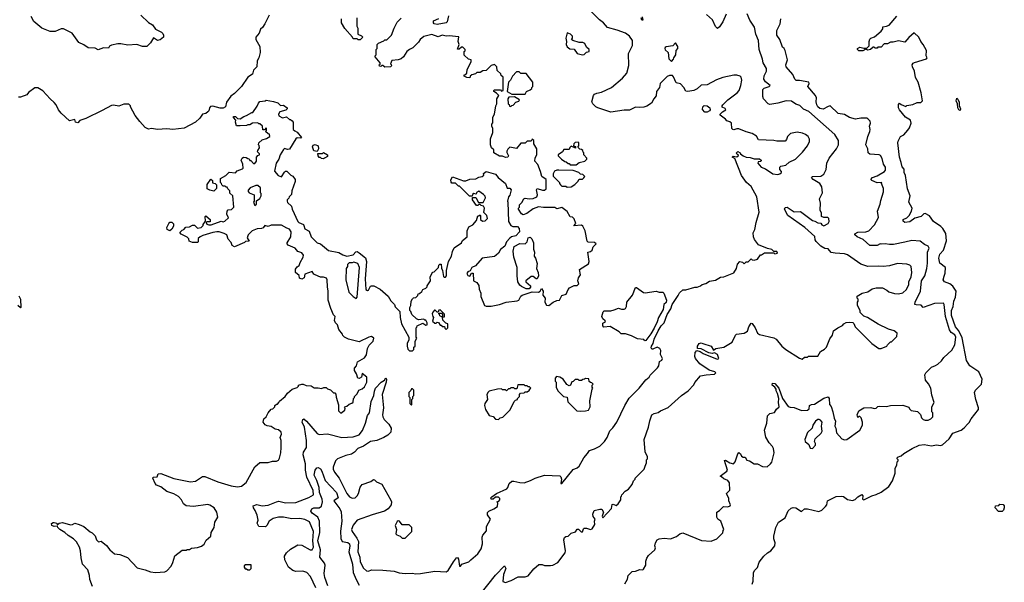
# Model space of a CAD drawing. Extents: x 2239805 to 2396427, y 665731 to 772158.
# Tile 38 of 256: x 2304088 to 2313708, y 679209 to 684707. Entities that reach past the tile are written whole.
import ezdxf

# ---------------------------------------------------------------- set-up
doc = ezdxf.new("R2010")
doc.units = 0

msp = doc.modelspace()

# ---------------------------------------------------------------- linework, layer by layer
at = {"layer": '0CON05XD'}
for points in [[(2305271.7, 684751.7), (2305345, 684678.8), (2305385, 684656.7), (2305414.4, 684614.4), (2305473.8, 684585), (2305485, 684572), (2305493.1, 684555), (2305492.5, 684537.5), (2305460.5, 684509.5), (2305435, 684503.3), (2305395, 684530), (2305365, 684480), (2305330, 684445), (2305286.4, 684446.4), (2305233, 684463), (2305145, 684457.5), (2305075, 684472.5), (2305045, 684472.5), (2304983, 684457), (2304965, 684447.5), (2304955, 684430), (2304907, 684433), (2304855, 684412.5), (2304825, 684430), (2304755, 684432.5), (2304715, 684460), (2304665, 684482.5), (2304600, 684575), (2304515, 684617.5), (2304493, 684617), (2304435, 684590), (2304385, 684590), (2304303, 684623), (2304225, 684690), (2304199.3, 684739.3)], [(2306980, 679155), (2306930, 679265), (2306893.3, 679305), (2306855, 679318), (2306783.9, 679313.9), (2306755, 679323.3), (2306712.5, 679355), (2306678.3, 679428.3), (2306675.8, 679464.2), (2306695.8, 679495), (2306735, 679532.5), (2306805, 679575.7), (2306845, 679573.1), (2306925, 679526), (2306946.2, 679525), (2306957, 679553), (2306951.9, 679615), (2306956.7, 679705), (2306918.9, 679798.9), (2306875, 679821.4), (2306825, 679831.5), (2306745, 679830.5), (2306666.5, 679846.5), (2306615.5, 679844.5), (2306565, 679833.1), (2306525, 679806), (2306503.3, 679765), (2306488.3, 679751.7), (2306425, 679753.8), (2306406.2, 679785), (2306416.2, 679815), (2306408, 679865), (2306389.7, 679909.7), (2306372, 679935), (2306370, 679955), (2306405, 679968.6), (2306455, 679957.5), (2306515, 679961.4), (2306595, 679995.7), (2306620.5, 680000.5), (2306685.7, 679985.7), (2306785, 679989.6), (2306913.6, 680036.4), (2306958, 680062), (2306953.8, 680105), (2306894.1, 680235), (2306880, 680305), (2306880, 680365), (2306856.2, 680455), (2306859.1, 680480.9), (2306889.2, 680525), (2306889.4, 680595), (2306870, 680725), (2306846.7, 680775), (2306855, 680800), (2306865, 680807.5), (2306891.2, 680785), (2306995, 680664.3), (2307015, 680651.9), (2307095, 680660), (2307235, 680622.5), (2307345, 680631.4), (2307405, 680651.4), (2307438, 680692), (2307467.5, 680765), (2307485, 680837.5), (2307504, 680866), (2307521.4, 680975), (2307546.5, 681033.5), (2307552.5, 681075), (2307564.4, 681105), (2307620, 681165), (2307652.5, 681185), (2307665, 681206.7), (2307672.5, 681195), (2307668.8, 681165), (2307627.5, 681045), (2307641.1, 680915), (2307631.5, 680845), (2307634.4, 680825), (2307649.1, 680799.1), (2307692.9, 680755), (2307716.9, 680715), (2307713, 680677), (2307685, 680647.5), (2307646.2, 680623.8), (2307576.1, 680593.9), (2307516.2, 680585), (2307445, 680537.5), (2307392.5, 680515), (2307360.2, 680479.8), (2307330, 680460), (2307275, 680449.4), (2307194, 680415), (2307173.5, 680395), (2307151.4, 680335), (2307150, 680315), (2307164.3, 680285), (2307210, 680225), (2307285, 680078), (2307309.2, 680045), (2307335, 680029.4), (2307365.4, 680034.6), (2307385.4, 680054.6), (2307398.1, 680075), (2307415, 680137.5), (2307435, 680163.3), (2307517, 680193), (2307545, 680212.5), (2307555, 680210), (2307575, 680190), (2307626.4, 680166.4), (2307715, 680010), (2307720, 679995), (2307716, 679965), (2307686.7, 679925), (2307652.5, 679905), (2307530.8, 679869.2), (2307384.6, 679815.4), (2307344.3, 679765.7), (2307330, 679725), (2307336.2, 679705), (2307380.9, 679640.9), (2307396.6, 679606.6), (2307392.7, 679505), (2307410.5, 679455), (2307415, 679408.8), (2307445, 679346.2), (2307475, 679321.2), (2307495, 679318.8), (2307525, 679329.2), (2307635, 679327.3), (2307745, 679316.5), (2307795, 679300.5), (2307855, 679293.6), (2307925, 679299.4), (2307955, 679292.5), (2308005, 679294.3), (2308145, 679317.5), (2308255, 679310), (2308275, 679322.5), (2308325, 679408), (2308355, 679446.2), (2308365, 679450), (2308373.8, 679435), (2308385, 679367.5), (2308395, 679367.5), (2308407.5, 679385), (2308475, 679410), (2308495, 679426.7), (2308565, 679486.7), (2308596.2, 679535), (2308608.8, 679585), (2308605, 679650), (2308611.7, 679668.3), (2308647, 679713), (2308647.5, 679755), (2308687.5, 679825), (2308658.3, 679868.3), (2308658.3, 679891.7), (2308670, 679905), (2308720, 679925), (2308755, 679950), (2308760, 679985), (2308750, 679995), (2308768.3, 680001.7), (2308780, 680015), (2308778.3, 680028.3), (2308765, 680040), (2308735, 680040), (2308715, 680020), (2308695, 680020), (2308690, 680035), (2308700, 680045), (2308745, 680076.7), (2308846.4, 680123.6), (2308856.7, 680135), (2308868.8, 680175), (2308895, 680195.8), (2308915, 680198), (2308972.7, 680182.7), (2309015, 680181.2), (2309077.3, 680202.7), (2309122.7, 680227.3), (2309215, 680256.2), (2309365, 680250), (2309375, 680240), (2309380, 680215), (2309373, 680173), (2309385, 680173.3), (2309495, 680311.2), (2309535, 680327.5), (2309552.5, 680345), (2309600, 680425), (2309634.2, 680465.8), (2309655, 680496.2), (2309705, 680512.5), (2309755, 680537.5), (2309800, 680585), (2309826.2, 680625), (2309852.7, 680687.3), (2309882.3, 680717.7), (2309921.2, 680775), (2310000, 680935), (2310042.7, 681007.3), (2310140, 681105), (2310205, 681186.7), (2310236.7, 681215), (2310246.2, 681233.8), (2310320, 681305), (2310333.3, 681325), (2310340, 681365), (2310360, 681380), (2310366.7, 681395), (2310347.5, 681435), (2310352.5, 681475), (2310343, 681493), (2310316.1, 681506.1), (2310275, 681486.7), (2310265, 681487.5), (2310258.8, 681498.8), (2310260.6, 681515), (2310277.1, 681542.9), (2310287.3, 681585), (2310324, 681666), (2310354, 681716), (2310384.6, 681745), (2310413, 681827), (2310448.4, 681881.6), (2310461.8, 681925), (2310520.7, 682010.7), (2310535, 682038.8), (2310565, 682067.5), (2310595, 682067.5), (2310685, 682092.5), (2310707, 682093), (2310740, 682105), (2310755, 682117.5), (2310791.7, 682128.3), (2310828.3, 682151.7), (2310887, 682163), (2310935, 682190), (2310967, 682193), (2311065, 682232.5), (2311090, 682275), (2311101.7, 682318.3), (2311125, 682342.5), (2311148.3, 682338.3), (2311165, 682320), (2311185, 682340), (2311205, 682340), (2311235, 682370), (2311245, 682360), (2311265, 682357.5), (2311295, 682367.5), (2311325, 682410), (2311335, 682410), (2311363, 682427), (2311455, 682430), (2311465, 682420), (2311490, 682425), (2311485, 682440), (2311455, 682440), (2311435, 682460), (2311395, 682470), (2311305, 682507.5), (2311268.3, 682558.3), (2311257.5, 682585), (2311252.5, 682625), (2311270, 682655), (2311282.5, 682725), (2311312.5, 682825), (2311290, 682975), (2311235.8, 683075.8), (2311187.3, 683117.3), (2311141.2, 683185), (2311075, 683350), (2311047.5, 683365), (2311057, 683373), (2311095, 683367.5), (2311107.5, 683375), (2311110, 683385), (2311098.3, 683388.3), (2311092.5, 683405), (2311105, 683417.5), (2311126.4, 683406.4), (2311130, 683395), (2311157.5, 683375), (2311185, 683363.3), (2311225, 683360), (2311265, 683346.7), (2311315, 683347.5), (2311332.5, 683335), (2311331.7, 683328.3), (2311325, 683320), (2311301.7, 683318.3), (2311300, 683305), (2311332.5, 683265), (2311375, 683250), (2311445, 683201.2), (2311495, 683192.5), (2311515, 683200), (2311530, 683215), (2311530, 683225), (2311513, 683243), (2311513.6, 683266.4), (2311525, 683276.2), (2311573.6, 683286.4), (2311606.4, 683313.6), (2311667.5, 683345), (2311735, 683412.5), (2311783.3, 683475), (2311803.3, 683515), (2311805, 683540), (2311790, 683565), (2311765.7, 683585.7), (2311735, 683598.8), (2311685, 683606.2), (2311620, 683595), (2311590, 683565), (2311580, 683535), (2311565, 683520), (2311485, 683520), (2311455, 683527.5), (2311305, 683533.3), (2311285, 683567.5), (2311245, 683596.2), (2311185, 683612.5), (2311115, 683642), (2311095, 683642), (2311065, 683630), (2311053.6, 683633.6), (2311046.7, 683645), (2311042.5, 683695), (2311025, 683710), (2310997, 683717), (2310982.5, 683735), (2310930, 683775), (2310932.5, 683785), (2310953.6, 683806.4), (2310986.7, 683825), (2310979.3, 683839.3), (2310951.7, 683851.7), (2310950, 683865), (2310957.5, 683875), (2311007.5, 683925), (2311097.7, 683992.3), (2311116, 684015), (2311134, 684065), (2311143.3, 684115), (2311136.7, 684145), (2311126.4, 684156.4), (2311095, 684163.3), (2311065, 684163.3), (2310958.3, 684141.7), (2310895, 684118.8), (2310805, 684071.2), (2310745, 684066.2), (2310707.3, 684032.7), (2310675, 684016.2), (2310615, 684006.7), (2310595, 684007.5), (2310576.2, 684045), (2310545, 684080), (2310500.7, 684090.7), (2310475, 684150), (2310465, 684160), (2310435, 684160), (2310415, 684152.5), (2310345, 684082.5), (2310340, 684045), (2310308.8, 684005), (2310305.9, 683964.1), (2310282.5, 683935), (2310259.5, 683890.5), (2310215, 683863.3), (2310185, 683853.3), (2310145, 683847.5), (2310105, 683852.5), (2310045, 683822.5), (2309995, 683822), (2309863.8, 683803.8), (2309735, 683846.2), (2309716, 683856), (2309687.5, 683885), (2309678.8, 683905), (2309692.5, 683965), (2309702.2, 683977.8), (2309725, 683990.5), (2309772.2, 683997.8), (2309870, 684045), (2309976.7, 684135), (2310020, 684185), (2310038.3, 684258.3), (2310036.7, 684375), (2310076.2, 684455), (2310076.2, 684505), (2310045.9, 684545.9), (2310005.9, 684575.9), (2309925, 684606.2), (2309829.3, 684629.3), (2309792.5, 684675), (2309752.5, 684705), (2309673.3, 684785)], [(2306525, 684752.5), (2306483.3, 684665), (2306459.5, 684630.5), (2306440, 684615), (2306428.8, 684575), (2306396, 684535), (2306394.2, 684515), (2306409.1, 684489.1)], [(2310761.9, 681541.9), (2310845, 681515.8), (2310865, 681477.5), (2310887.7, 681492.3), (2310967.5, 681505), (2311050, 681555), (2311082.5, 681625), (2311092.5, 681635), (2311165, 681644.2), (2311197.9, 681662.1), (2311212.9, 681705), (2311235, 681742.5), (2311245, 681736.7), (2311274, 681695), (2311295, 681643.8), (2311315, 681631.2), (2311455, 681596.7), (2311480, 681585), (2311535, 681517.5), (2311573.9, 681483.9), (2311705, 681397.5), (2311731.7, 681388.3), (2311755, 681407.5), (2311785, 681410), (2311795, 681417.5), (2311885, 681420), (2311912.5, 681465), (2311952.3, 681487.7), (2311970, 681505), (2312003, 681587), (2312027.5, 681625), (2312040, 681665), (2312080, 681695), (2312125, 681717.5), (2312140, 681735), (2312163, 681747), (2312195, 681752.5), (2312228.3, 681748.3), (2312238.3, 681738.3), (2312250, 681705), (2312413.6, 681543.6), (2312483, 681493), (2312505, 681492.5), (2312560, 681515), (2312565, 681530), (2312595, 681560), (2312605, 681560), (2312658.3, 681611.7), (2312660, 681645), (2312630, 681665), (2312575, 681683.3), (2312475, 681730), (2312370, 681795), (2312335, 681810), (2312300, 681845), (2312300, 681865), (2312273, 681913), (2312272.5, 681947.5), (2312280, 681955), (2312280, 681975), (2312270, 681985), (2312270, 682005), (2312320, 682035), (2312375, 682047.5), (2312415, 682076.7), (2312455, 682086.7), (2312517, 682087), (2312560, 682065), (2312578.3, 682048.3), (2312635, 682032.5), (2312675, 682027.5), (2312715, 682037.5), (2312750.7, 682069.3), (2312775, 682120), (2312776.2, 682145), (2312796.7, 682195), (2312803, 682237), (2312796.7, 682295), (2312785, 682306.7), (2312755, 682316.2), (2312665, 682323.3), (2312585, 682302), (2312525, 682293.8), (2312475, 682298), (2312375, 682294), (2312305, 682316.2), (2312175, 682408), (2312145, 682418.8), (2312055.9, 682425.9), (2312015, 682433.3), (2311985, 682467.5), (2311955, 682470), (2311915, 682493.3), (2311869.3, 682539.3), (2311860, 682555), (2311855, 682586.7), (2311758, 682675), (2311593, 682793), (2311558.6, 682855), (2311565, 682871.2), (2311585, 682875.7), (2311655, 682830), (2311715, 682831.2), (2311833.9, 682743.9), (2311857.7, 682737.7), (2311885, 682721.2), (2311915, 682717.5), (2311925, 682702.5), (2311943.6, 682693.6), (2311985.9, 682714.1), (2311996.1, 682733.9), (2311992.5, 682765), (2311983, 682773), (2311945, 682772.5), (2311920, 682785), (2311922.5, 682815), (2311908.8, 682845), (2311913, 682913), (2311903.3, 682955), (2311930, 683015), (2311923.3, 683075), (2311905, 683105.8), (2311838.8, 683145), (2311823.8, 683165), (2311835, 683175.7), (2311915, 683178.8), (2311943, 683197), (2311966.4, 683243.6), (2311973.6, 683306.4), (2311996.4, 683353.6), (2312067.5, 683445), (2312086.7, 683485), (2312086.2, 683525), (2312053.3, 683585), (2311798.8, 683808.8), (2311745, 683834), (2311708.3, 683868.3), (2311670.9, 683880.9), (2311629.2, 683909.2), (2311575, 683913.3), (2311495, 683890), (2311415, 683877.5), (2311398.8, 683885), (2311354.3, 683934.3), (2311348.6, 683955), (2311349.2, 684025), (2311362.1, 684037.9), (2311410, 684055), (2311418.8, 684065), (2311375, 684099.2), (2311358.1, 684125), (2311361.7, 684158.3), (2311384, 684205), (2311385, 684230), (2311350, 684285), (2311345, 684320), (2311312.5, 684415), (2311306, 684505), (2311280.8, 684565), (2311268, 684635), (2311221.7, 684701.7), (2311194.2, 684765)], [(2310989.3, 684760.7), (2310958.8, 684685), (2310925, 684637.5), (2310905, 684620), (2310885, 684640), (2310857, 684707), (2310797, 684757)], [(2307380, 684725), (2307380, 684645), (2307390, 684625), (2307390, 684565), (2307428.3, 684548.3), (2307440, 684535), (2307415, 684510), (2307395, 684510), (2307385, 684520), (2307345, 684520), (2307340, 684535), (2307265, 684620), (2307232.5, 684675), (2307232.5, 684715)], [(2307965, 681782.5), (2307920, 681825), (2307910, 681855), (2307900, 681865), (2307900, 681895), (2307910, 681915), (2307912.5, 681955), (2307925, 681980), (2307935, 681990), (2307958.3, 681991.7), (2307978.3, 682011.7), (2307981.7, 682028.3), (2307995, 682030), (2308015, 682050), (2308025, 682070), (2308057, 682083), (2308070, 682095), (2308070, 682105), (2308100, 682155), (2308098.3, 682191.7), (2308113, 682227), (2308125, 682240), (2308138.3, 682241.7), (2308180, 682285), (2308183, 682307), (2308191.7, 682318.3), (2308207, 682317), (2308208.3, 682278.3), (2308220, 682255), (2308228.3, 682198.3), (2308235, 682190), (2308248.3, 682191.7), (2308257.5, 682205), (2308257.5, 682255), (2308275.8, 682344.2), (2308306.7, 682395), (2308315, 682440), (2308333.6, 682476.4), (2308403, 682527), (2308415, 682550), (2308460, 682585), (2308460, 682645), (2308477, 682683), (2308516.4, 682703.6), (2308550, 682745), (2308565, 682790), (2308575, 682790), (2308585, 682800), (2308590, 682795), (2308590, 682755), (2308608.3, 682738.3), (2308635, 682740), (2308657.5, 682765), (2308650, 682795), (2308623, 682823), (2308627.5, 682865), (2308620, 682885), (2308595, 682890), (2308585, 682900), (2308575, 682900), (2308565, 682890), (2308551.7, 682891.7), (2308510, 682945), (2308511.7, 682968.3), (2308545, 682970), (2308571.7, 682921.7), (2308615, 682920), (2308638.8, 682965), (2308635, 682982.5), (2308619.5, 682999.5), (2308575, 683032.5), (2308551.7, 683018.3), (2308548.3, 683001.7), (2308525, 683010), (2308511.7, 682998.3), (2308508.3, 682981.7), (2308483, 682983), (2308385, 683080), (2308375, 683080), (2308345, 683110), (2308308.3, 683108.3), (2308301.7, 683118.3), (2308298.3, 683141.7), (2308315, 683170), (2308425, 683133.3), (2308445, 683133.3), (2308485, 683150), (2308545, 683152.5), (2308575, 683167.5), (2308607, 683173), (2308621.7, 683188.3), (2308620, 683205), (2308645, 683222.5), (2308735, 683197.5), (2308762.5, 683165), (2308832.5, 683105), (2308851.7, 683061.7), (2308875, 683060), (2308890, 683045), (2308877, 682993), (2308863, 682977), (2308852.5, 682935), (2308857.5, 682925), (2308863.6, 682733.6), (2308886.4, 682696.4), (2308907, 682687), (2308950, 682685), (2308967, 682667), (2308970, 682635), (2308936.1, 682593.9), (2308893.6, 682586.4), (2308875, 682572.5), (2308843.3, 682535), (2308826.4, 682493.6), (2308785, 682462.5), (2308766, 682424), (2308742.5, 682405), (2308725, 682393.3), (2308605, 682376.2), (2308539.3, 682300.7), (2308503.6, 682286.4), (2308488.3, 682251.7), (2308465, 682242.5), (2308457.5, 682225), (2308465, 682207.5), (2308485, 682200), (2308501.7, 682228.3), (2308518.3, 682228.3), (2308520, 682155), (2308555, 682140), (2308575, 682110), (2308577.5, 682075), (2308592.5, 682035), (2308593, 682003), (2308630, 681915), (2308645, 681907.5), (2308695, 681906), (2308775, 681923.8), (2308840, 681945), (2308949.5, 681960.5), (2308965, 681967.5), (2308983.3, 682005), (2308997.5, 682015), (2309095, 682048.1), (2309156, 682044), (2309172.5, 682055), (2309185, 682080), (2309202.5, 682055), (2309200, 682015), (2309220, 681985), (2309216.7, 681945), (2309235, 681917.5), (2309257, 681913), (2309300, 681945), (2309335, 681962.5), (2309360, 681965), (2309385, 682012.5), (2309426.4, 682023.6), (2309445, 682070), (2309460, 682085), (2309505, 682110), (2309535, 682110), (2309550, 682125), (2309540, 682155), (2309547.5, 682185), (2309567.5, 682215), (2309557.5, 682265), (2309645, 682320), (2309652.5, 682345), (2309640, 682435), (2309665, 682440), (2309680, 682455), (2309691.7, 682488.3), (2309720, 682515), (2309705, 682530), (2309641.7, 682531.7), (2309633, 682543), (2309612.5, 682645), (2309589.3, 682689.3), (2309575, 682697.5), (2309501.7, 682691.7), (2309520, 682715), (2309505, 682760), (2309487, 682777), (2309465, 682780), (2309435, 682832.5), (2309385, 682870), (2309335, 682860), (2309315, 682872.5), (2309205, 682870), (2309155, 682876.7), (2309105, 682860), (2309041.7, 682811.7), (2309005, 682800), (2308990.7, 682810.7), (2308960, 682855), (2308960, 682865), (2308970, 682875), (2308971.7, 682898.3), (2308995, 682920), (2309012.5, 682955), (2309025, 682963.3), (2309065, 682957.5), (2309105, 682960), (2309140, 682975), (2309147.5, 682995), (2309137, 683043), (2309145, 683057.5), (2309195, 683040), (2309215, 683040), (2309230, 683055), (2309230, 683145), (2309190, 683175), (2309177.5, 683225), (2309150.7, 683290.7), (2309120, 683325), (2309123, 683357), (2309140, 683385), (2309140, 683445), (2309110, 683495), (2309110, 683525), (2309095, 683540), (2309085, 683520), (2309045, 683520), (2309025, 683500), (2308985, 683500), (2308941.7, 683448.3), (2308875, 683460), (2308857, 683443), (2308848.3, 683421.7), (2308848.3, 683408.3), (2308863.3, 683375), (2308858, 683362), (2308835, 683360.8), (2308805, 683372), (2308775, 683374), (2308720, 683405), (2308720, 683435), (2308697.5, 683455), (2308687.5, 683485), (2308688.3, 683541.7), (2308710, 683605), (2308710, 683645), (2308700, 683665), (2308700, 683685), (2308711.7, 683698.3), (2308710, 683755), (2308727, 683783), (2308740, 683865), (2308750, 683885), (2308750, 683935), (2308767.5, 683965), (2308745, 683990), (2308720, 684005), (2308720, 684015), (2308725, 684020), (2308785, 684020), (2308795, 684010), (2308810, 684015), (2308810, 684145), (2308791.7, 684161.7), (2308788.3, 684178.3), (2308751.7, 684211.7), (2308750, 684245), (2308725, 684267.5), (2308695, 684260), (2308645, 684210), (2308613, 684207), (2308585, 684190), (2308555, 684190), (2308541.7, 684178.3), (2308505, 684167.5), (2308490, 684155), (2308485, 684140), (2308455, 684142.5), (2308430, 684155), (2308431.7, 684168.3), (2308445, 684170), (2308457, 684183), (2308458.3, 684221.7), (2308500, 684295), (2308500, 684315), (2308471.7, 684321.7), (2308431.7, 684361.7), (2308430, 684395), (2308438.3, 684401.7), (2308440, 684415), (2308418.3, 684438.3), (2308405, 684440), (2308381.7, 684418.3), (2308365, 684420), (2308382.5, 684465), (2308372.5, 684495), (2308378.3, 684538.3), (2308285, 684548.8), (2308255, 684546.7), (2308215, 684556.2), (2308175, 684540), (2308115, 684562.5), (2308035, 684541.2), (2308000, 684515), (2307983.9, 684486.1), (2307928.3, 684431.7), (2307895, 684416.7), (2307870, 684395), (2307836.4, 684343.6), (2307816.1, 684323.9), (2307786.4, 684313.6), (2307725, 684307.5), (2307710, 684275), (2307718.3, 684268.3), (2307720, 684255), (2307710, 684245), (2307653.6, 684243.6), (2307635, 684260), (2307625, 684260), (2307615, 684250), (2307601.7, 684251.7), (2307600, 684265), (2307608.3, 684271.7), (2307610, 684285), (2307560, 684345), (2307560, 684355), (2307570, 684365), (2307570, 684415), (2307580, 684425), (2307580, 684465), (2307591.7, 684478.3), (2307645, 684500), (2307655, 684510), (2307675, 684510), (2307688.3, 684521.7), (2307720, 684555), (2307746.7, 684625), (2307777, 684683), (2307815, 684722.5)], [(2308275.5, 684745), (2308263.8, 684685), (2308254.2, 684675.8), (2308165, 684660), (2308137.3, 684667.3), (2308130, 684675), (2308132, 684695), (2308182.5, 684717.5)], [(2310168.8, 684735), (2310175, 684703.3), (2310165, 684701.2), (2310160, 684725)], [(2311245, 679190), (2311255, 679220), (2311257.6, 679302.4), (2311267.5, 679325), (2311295.3, 679354.7), (2311313, 679407), (2311357.1, 679465), (2311392.4, 679497.6), (2311426, 679515), (2311464.2, 679565), (2311470, 679595), (2311455.8, 679635), (2311455, 679660), (2311476, 679745), (2311500, 679795), (2311565, 679837.5), (2311595, 679906.7), (2311625, 679933.8), (2311645, 679940), (2311670, 679935), (2311725, 679900), (2311755, 679926.7), (2311785, 679926), (2311895, 679900), (2311926.2, 679915), (2311962.1, 679947.9), (2311973, 679967), (2311981.2, 680005), (2312063.2, 680046.8), (2312115, 680052), (2312135, 680045.7), (2312175, 680018.5), (2312225, 680009.1), (2312250.9, 680019.1), (2312275, 680044.2), (2312315.9, 680065.9), (2312323.8, 680055), (2312322.5, 680022.5), (2312335, 680013.5), (2312412.5, 680055), (2312455, 680066), (2312505, 680090.8), (2312580, 680145), (2312615, 680200), (2312640, 680275), (2312640, 680325), (2312657, 680353), (2312660, 680385), (2312670, 680395), (2312670, 680405), (2312660, 680415), (2312665, 680430), (2312700, 680445), (2312725, 680467.5), (2312807.5, 680515), (2312875, 680547.5), (2312925, 680554.4), (2312995, 680542.3), (2313045, 680552.5), (2313085, 680547.1), (2313105, 680552.5), (2313168.3, 680611.7), (2313204.5, 680665.5), (2313285, 680695.7), (2313315, 680718.1), (2313351.9, 680758.1), (2313365, 680771.1), (2313382.4, 680807.6), (2313454.1, 680895.9), (2313454.7, 680915), (2313428.2, 680995), (2313415.8, 681065), (2313424.5, 681085.5), (2313484.2, 681145), (2313492.2, 681195), (2313459.6, 681265), (2313369.5, 681325), (2313337.7, 681377.7), (2313297.2, 681597.2), (2313262.8, 681665), (2313231.8, 681705), (2313193, 681817), (2313192.9, 681865), (2313208.5, 681905), (2313214.6, 681955), (2313229.6, 681995), (2313236.9, 682055), (2313205, 682102.5), (2313175, 682124), (2313123.3, 682145), (2313111.2, 682165), (2313120.3, 682199.7), (2313129.5, 682230.5), (2313132.5, 682285), (2313077.7, 682327.7), (2313066.8, 682376.8), (2313076, 682414), (2313114.2, 682455), (2313142.5, 682545), (2313135, 682617.5), (2313105.7, 682665), (2313086.9, 682685), (2313014.4, 682734.4), (2312975, 682791.5), (2312935, 682814.3), (2312919.7, 682810.3), (2312896.2, 682785), (2312833.9, 682766.1), (2312785, 682732.5), (2312735, 682726), (2312717.7, 682737.7), (2312720, 682755), (2312755, 682769.2), (2312777.3, 682792.7), (2312802, 682835), (2312806, 682865), (2312776, 682925), (2312786.7, 682985), (2312761.2, 683055), (2312740.8, 683185), (2312730, 683215), (2312730, 683245), (2312708.3, 683268.3), (2312701.2, 683311.2), (2312682.5, 683365), (2312666.2, 683505), (2312669.5, 683520.5), (2312693.8, 683566.2), (2312725, 683582.5), (2312765, 683627.5), (2312780.7, 683649.3), (2312797.5, 683695), (2312790, 683725), (2312743.6, 683753.6), (2312685, 683827.5), (2312673.8, 683845), (2312673, 683877), (2312685, 683890), (2312698.3, 683878.3), (2312745, 683860), (2312755, 683870), (2312815, 683877.5), (2312855, 683897.5), (2312891.7, 683898.3), (2312906.7, 683913.3), (2312895, 683993.3), (2312865, 684098), (2312841, 684141), (2312830.3, 684205), (2312810, 684245), (2312807.5, 684265), (2312817.3, 684282.7), (2312830.4, 684289.6), (2312947.5, 684325), (2312952.5, 684335), (2312944.2, 684354.2), (2312946, 684405), (2312914.4, 684465), (2312891.4, 684495), (2312874, 684535), (2312827.5, 684577.5), (2312775, 684533.3), (2312735, 684486.2), (2312675, 684500), (2312623, 684487), (2312595, 684487.5), (2312565, 684470), (2312535, 684470), (2312505, 684440), (2312473, 684437), (2312465, 684430), (2312445, 684430), (2312435, 684440), (2312425, 684440), (2312400, 684415), (2312375, 684410), (2312355, 684420), (2312326.4, 684403.6), (2312285, 684403.3), (2312272.5, 684415), (2312273.9, 684426.1), (2312295, 684440), (2312335, 684427.5), (2312365, 684430), (2312387, 684453), (2312387, 684493), (2312395, 684517.5), (2312405, 684527.5), (2312440.7, 684539.3), (2312503.3, 684595), (2312521.7, 684618.3), (2312521.7, 684638.3), (2312555, 684642.5), (2312582.5, 684655), (2312658.8, 684741.2)], [(2311615, 680920), (2311655, 680916.7), (2311725, 680887.5), (2311785, 680890), (2311800, 680905), (2311803, 680937), (2311825, 680947.5), (2311851.7, 680948.3), (2311945, 681007.5), (2311985, 681020), (2311997.5, 681005), (2312000, 680945), (2312017, 680927), (2312033.3, 680875), (2312043.6, 680813.6), (2312057.5, 680785), (2312053.3, 680735), (2312062.5, 680715), (2312068.3, 680668.3), (2312121.7, 680611.7), (2312145, 680600), (2312170, 680605), (2312297.5, 680695), (2312323.3, 680745), (2312323, 680773), (2312310, 680815), (2312295, 680830), (2312285, 680830), (2312275, 680820), (2312270, 680845), (2312287, 680883), (2312335, 680912.5), (2312405, 680916.7), (2312435, 680907.5), (2312455, 680910), (2312473, 680927), (2312485, 680930), (2312555, 680927.5), (2312595, 680937.5), (2312715, 680940), (2312775, 680920), (2312780, 680905), (2312798.3, 680888.3), (2312858.3, 680878.3), (2312888.3, 680848.3), (2312900, 680815), (2312915, 680800), (2312935, 680792.5), (2312965, 680792.5), (2312990, 680805), (2313010, 680825), (2313010, 680865), (2313000, 680875), (2313000, 680925), (2313022.5, 680965), (2312998.3, 681038.3), (2312990, 681105), (2312968.3, 681148.3), (2312937.5, 681185), (2312932.5, 681235), (2312940, 681255), (2312995, 681312.5), (2313033.6, 681326.4), (2313059.3, 681340.7), (2313095, 681372.5), (2313117.5, 681405), (2313193.6, 681476.4), (2313225, 681530), (2313232.5, 681605), (2313225, 681625.5), (2313189.2, 681649.2), (2313172.1, 681675), (2313133.9, 681805), (2313120.8, 681925), (2313115, 681936.2), (2313025.7, 681934.3), (2312915, 681893.3), (2312896.4, 681916.4), (2312845, 681918.8), (2312833.3, 681925), (2312837.1, 681945), (2312888.9, 682055), (2312899.2, 682155), (2312930, 682205), (2312951.2, 682275), (2312958, 682328), (2312957.5, 682435), (2312973.3, 682475), (2312965, 682492.5), (2312929.3, 682509.3), (2312884.1, 682544.1), (2312805, 682548.6), (2312735, 682532.5), (2312625, 682510), (2312585, 682508.8), (2312545, 682517.5), (2312505, 682512.5), (2312495, 682517.5), (2312465, 682500), (2312395, 682499.4), (2312329.1, 682559.1), (2312270, 682585), (2312246.7, 682605), (2312247.5, 682615), (2312275, 682629.2), (2312355, 682634), (2312383.3, 682643.3), (2312438.7, 682701.3), (2312476.7, 682775), (2312467.5, 682835), (2312495.7, 682904.3), (2312499.7, 682940.3), (2312525.7, 683024.3), (2312525.8, 683055.8), (2312507.5, 683105), (2312510, 683115), (2312465, 683114), (2312412.5, 683135), (2312403.8, 683145), (2312420, 683165), (2312465, 683180), (2312537.5, 683225), (2312547.5, 683235), (2312548, 683265), (2312526, 683295), (2312515, 683350), (2312499.3, 683379.3), (2312485, 683387.5), (2312395, 683392.5), (2312377.5, 683405), (2312372.5, 683445), (2312353.3, 683485), (2312373.8, 683565), (2312394, 683615), (2312396.2, 683635), (2312388.8, 683665), (2312401.2, 683695), (2312396.2, 683715), (2312375, 683736.7), (2312363.3, 683743.3), (2312306.4, 683743.6), (2312255, 683733.8), (2312195, 683751.2), (2312145, 683780), (2312085, 683791.2), (2312005, 683863.8), (2311985, 683860), (2311936.3, 683833.7), (2311905, 683839.6), (2311885.5, 683855), (2311877.1, 683875), (2311869.4, 683905), (2311872, 683942), (2311861.2, 683965), (2311788.8, 684055), (2311802.5, 684085), (2311797.5, 684095), (2311706.4, 684113.6), (2311675, 684114), (2311660, 684125), (2311640.7, 684170.7), (2311576.7, 684245), (2311573.9, 684266.1), (2311588.8, 684315), (2311566.7, 684405), (2311556.7, 684425), (2311539.3, 684439.3), (2311513.8, 684515), (2311484, 684555), (2311485, 684600), (2311516.2, 684665), (2311523.8, 684715)], [(2309585, 684363.3), (2309602.5, 684367.5), (2309625, 684390), (2309650, 684395), (2309650, 684415), (2309627, 684437), (2309608.8, 684475), (2309590, 684485), (2309555, 684483.8), (2309493, 684503), (2309480, 684515), (2309490, 684525), (2309490, 684545), (2309470, 684565), (2309435, 684580), (2309422.5, 684525), (2309430, 684495), (2309427.5, 684465), (2309435, 684442.5), (2309463, 684423), (2309505, 684417.5), (2309535, 684377.5), (2309585, 684363.3)], [(2306409.1, 684489.1), (2306433.8, 684445), (2306436.7, 684385), (2306423.3, 684335), (2306408, 684305), (2306403.8, 684245), (2306371.2, 684215), (2306361.2, 684175), (2306316.7, 684145), (2306253.3, 684055), (2306185, 683986.7), (2306148.8, 683961.2), (2306109.7, 683900.3), (2306098.8, 683855), (2306076.8, 683843.2), (2306045, 683842.5), (2305975, 683862), (2305952.5, 683857.5), (2305943.3, 683845), (2305936.2, 683815), (2305926.7, 683805), (2305905, 683791.2), (2305875, 683783.3), (2305846.7, 683745), (2305805, 683706.7), (2305695, 683648), (2305585, 683632.5), (2305525, 683640), (2305435, 683634), (2305375, 683642.5), (2305345, 683637.5), (2305315, 683652.5), (2305260.7, 683710.7), (2305215, 683770), (2305170, 683855), (2305170, 683865), (2305155, 683880), (2305105, 683880), (2305055, 683862.5), (2305005, 683872.5), (2304985, 683867.5), (2304891.7, 683818.3), (2304735, 683740), (2304675, 683722.5), (2304655, 683698.8), (2304633.3, 683705), (2304625, 683730), (2304575, 683720), (2304493, 683793), (2304465.9, 683825.9), (2304443.6, 683873.6), (2304425, 683897.5), (2304385, 683932.5), (2304315, 684012.5), (2304265, 684040), (2304235, 684040), (2304173.6, 683996.4), (2304157, 683973), (2304095, 683950), (2304075, 683950)], [(2310455, 684300), (2310475, 684320), (2310477.5, 684335), (2310497.5, 684365), (2310500, 684405), (2310517.5, 684425), (2310517.5, 684445), (2310495, 684480), (2310468.3, 684451.7), (2310405, 684443.3), (2310395, 684436.7), (2310391.2, 684425), (2310395, 684412.5), (2310422.5, 684385), (2310430, 684325), (2310455, 684300)], [(2309025, 683980), (2309040, 684005), (2309075, 684020), (2309090, 684035), (2309090, 684045), (2309100, 684055), (2309100, 684095), (2309035, 684180), (2308985, 684180), (2308967, 684197), (2308943, 684197), (2308902.5, 684155), (2308883.6, 684116.4), (2308863.3, 684095), (2308850, 684005), (2308895, 683980), (2309025, 683980)], [(2304798.3, 679168.3), (2304771.2, 679235), (2304770, 679275), (2304751.7, 679331.7), (2304702.5, 679385), (2304688.3, 679448.3), (2304682.5, 679515), (2304671.7, 679551.7), (2304642.5, 679605), (2304613, 679633), (2304560, 679665), (2304530, 679695), (2304480, 679725), (2304460, 679745), (2304458.3, 679758.3), (2304425, 679752.5), (2304400, 679765), (2304398.3, 679781.7), (2304415, 679793.3), (2304425, 679793.3), (2304450, 679785), (2304455, 679770), (2304473, 679787), (2304505, 679793.3), (2304585, 679770), (2304605, 679772.5), (2304625, 679787.5), (2304670, 679775), (2304715, 679752.5), (2304775, 679702.5), (2304795, 679692.5), (2304823.6, 679663.6), (2304836.7, 679625), (2304856.2, 679603.8), (2304885, 679610), (2304935, 679567.5), (2304967.5, 679525), (2305015, 679486.7), (2305065, 679480), (2305140.7, 679450.7), (2305235, 679348.8), (2305315, 679330.8), (2305365, 679312.5), (2305415, 679306), (2305505, 679311.2), (2305525, 679320), (2305566.2, 679365), (2305585, 679402.5), (2305603.9, 679466.1), (2305675, 679522.5), (2305715, 679522.5), (2305725, 679530), (2305745, 679530), (2305765, 679542.5), (2305825, 679550), (2305865, 679562.5), (2305889.3, 679580.7), (2305910.7, 679619.3), (2305955, 679660), (2305957.5, 679695), (2305987, 679743), (2305992.5, 679795), (2306022.5, 679845), (2306012.5, 679895), (2305986.7, 679935), (2305945, 679963.3), (2305925, 679970), (2305785, 679949.2), (2305715, 679956.7), (2305687, 679977), (2305667.5, 680015), (2305638.3, 680048.3), (2305595, 680073.3), (2305526.4, 680096.4), (2305465, 680142.5), (2305425, 680157.5), (2305410, 680175), (2305387.5, 680225), (2305390, 680235), (2305431.2, 680238.8), (2305441.7, 680268.3), (2305465, 680272.5), (2305593.9, 680223.9), (2305755, 680190), (2305803.9, 680196.1), (2305875, 680242.5), (2305895, 680243.3), (2306025, 680190.8), (2306155, 680150), (2306215, 680141.2), (2306255, 680147.5), (2306300, 680185), (2306383.6, 680336.4), (2306435, 680380), (2306515, 680380), (2306558.3, 680391.7), (2306595, 680392.5), (2306616.4, 680403.6), (2306627, 680423), (2306640, 680475), (2306643.3, 680525), (2306643.3, 680595), (2306633.3, 680625), (2306646.2, 680655), (2306643.8, 680675), (2306615, 680700), (2306585, 680706.7), (2306545, 680732.5), (2306507, 680737), (2306486.4, 680746.4), (2306466.7, 680775), (2306472.5, 680805), (2306496.2, 680825), (2306513.9, 680866.1), (2306545, 680900), (2306560, 680905), (2306580, 680925), (2306580, 680935), (2306595, 680950), (2306605, 680950), (2306620, 680965), (2306625, 680980), (2306680, 681025), (2306703.6, 681056.4), (2306750, 681095), (2306797, 681113), (2306810, 681125), (2306810, 681135), (2306843.6, 681146.4), (2306856.4, 681146.4), (2306885, 681132.5), (2306935, 681127.5), (2306965, 681110), (2307005, 681110), (2307035, 681102.5), (2307058.3, 681111.7), (2307081.7, 681111.7), (2307095, 681100), (2307125, 681090), (2307155, 681060), (2307165, 681060), (2307177, 681047), (2307178.3, 681018.3), (2307201.7, 680941.7), (2307202.5, 680885), (2307225, 680860), (2307265, 680890), (2307267.5, 680907.5), (2307260, 680915), (2307271.7, 680928.3), (2307285, 680930), (2307305, 680950), (2307331.7, 680958.3), (2307345, 680970), (2307350, 681005), (2307360, 681015), (2307360, 681025), (2307385, 681050), (2307400, 681085), (2307435, 681100), (2307455, 681117.5), (2307478, 681165), (2307478.8, 681215), (2307435, 681250), (2307426.4, 681213.6), (2307405, 681200), (2307390, 681205), (2307377.5, 681245), (2307358.3, 681278.3), (2307358.3, 681301.7), (2307377.5, 681325), (2307387, 681363), (2307455, 681402.5), (2307477, 681433), (2307486.7, 681495), (2307503.6, 681526.4), (2307542.5, 681565), (2307546.7, 681595), (2307525, 681610), (2307500, 681605), (2307405, 681557.5), (2307300, 681585), (2307260, 681605), (2307245, 681620), (2307240, 681635), (2307205, 681680), (2307192.5, 681725), (2307174.1, 681744.1), (2307163, 681767), (2307170, 681805), (2307153, 681823), (2307126.2, 681885), (2307102, 681965), (2307101.2, 682055), (2307093.3, 682095), (2307092.5, 682165), (2307085, 682180), (2307055, 682190), (2307025, 682190), (2306973, 682213), (2306960.7, 682220.7), (2306945, 682247.5), (2306875, 682220), (2306867.5, 682185), (2306845, 682172.5), (2306821.7, 682181.7), (2306818.3, 682208.3), (2306782.5, 682235), (2306782.3, 682267.7), (2306798.3, 682291.7), (2306817.5, 682305), (2306827.5, 682335), (2306857.5, 682385), (2306860, 682405), (2306845, 682427.5), (2306805, 682440), (2306777.5, 682475), (2306710, 682505), (2306700, 682515), (2306700, 682525), (2306737.5, 682585), (2306740, 682635), (2306725, 682660), (2306698.3, 682668.3), (2306645, 682700), (2306545, 682700), (2306515, 682687.5), (2306483, 682697), (2306466.4, 682673.6), (2306450, 682665), (2306408.3, 682661.7), (2306360, 682645), (2306320, 682605), (2306310, 682575), (2306328.3, 682541.7), (2306295, 682540), (2306285, 682530), (2306185, 682487.5), (2306165, 682500), (2306155, 682530), (2306123, 682563), (2306110, 682605), (2306086.4, 682616.4), (2306035, 682632.5), (2306015, 682632.5), (2305973.6, 682626.4), (2305878.3, 682598.3), (2305850, 682585), (2305831.7, 682568.3), (2305830, 682535), (2305825, 682530), (2305775, 682530), (2305743.6, 682543.6), (2305740, 682565), (2305723, 682583), (2305665, 682610), (2305651.7, 682628.3), (2305675, 682650), (2305690, 682655), (2305711.7, 682678.3), (2305745, 682682.5), (2305775, 682700), (2305795, 682700), (2305825, 682670), (2305860, 682675), (2305880, 682695), (2305880, 682705), (2305901.7, 682738.3), (2305900, 682785), (2305905, 682790), (2305947.5, 682755), (2305948.3, 682731.7), (2305915, 682730), (2305910, 682725), (2305915, 682710), (2305935, 682702.5), (2305957, 682703), (2306055, 682737.5), (2306075, 682732.5), (2306091.7, 682738.3), (2306128.3, 682771.7), (2306112.5, 682805), (2306113, 682837), (2306125, 682850), (2306158.3, 682851.7), (2306180, 682875), (2306170, 682985), (2306141.7, 683011.7), (2306140, 683035), (2306120, 683055), (2306115, 683070), (2306105, 683070), (2306095, 683080), (2306075, 683080), (2306061.7, 683091.7), (2306060, 683105), (2306050, 683115), (2306050, 683155), (2306100, 683185), (2306135, 683217.5), (2306195, 683210), (2306211.7, 683228.3), (2306265, 683250), (2306270, 683255), (2306267.5, 683295), (2306252.5, 683335), (2306262.5, 683355), (2306275, 683363.3), (2306301.7, 683361.7), (2306315, 683350), (2306328.3, 683348.3), (2306335, 683330), (2306345, 683330), (2306371.7, 683301.7), (2306385, 683300), (2306400, 683325), (2306400, 683365), (2306415, 683380), (2306430, 683385), (2306430, 683395), (2306412.5, 683415), (2306413, 683427), (2306430, 683455), (2306427, 683477), (2306420, 683485), (2306422.5, 683505), (2306455, 683533.3), (2306500, 683545), (2306530, 683565), (2306528.3, 683588.3), (2306515, 683590), (2306490, 683615), (2306500, 683625), (2306500, 683645), (2306495, 683650), (2306478.3, 683631.7), (2306461.7, 683631.7), (2306460, 683665), (2306435, 683690), (2306425, 683690), (2306415, 683700), (2306363, 683697), (2306335, 683680), (2306315, 683680), (2306305, 683672.5), (2306241.7, 683668.3), (2306205, 683670), (2306197.5, 683705), (2306200, 683725), (2306175, 683750), (2306175, 683760), (2306195, 683760), (2306215, 683740), (2306241.7, 683738.3), (2306278.3, 683761.7), (2306305, 683770), (2306355, 683800), (2306365, 683800), (2306408.3, 683861.7), (2306419.3, 683890.7), (2306435, 683906.7), (2306485, 683912.5), (2306495, 683920), (2306568.3, 683908.3), (2306610, 683895), (2306635, 683870), (2306665, 683872.5), (2306700, 683845), (2306700, 683835), (2306687, 683823), (2306630, 683805), (2306617.5, 683785), (2306618.3, 683768.3), (2306655, 683747.5), (2306695, 683757.5), (2306725, 683730), (2306735, 683730), (2306749.3, 683719.3), (2306760, 683705), (2306760, 683635), (2306775, 683620), (2306799.3, 683609.3), (2306840, 683555), (2306835, 683550), (2306798.3, 683551.7), (2306787, 683543), (2306725, 683442.5), (2306705, 683437.5), (2306675, 683447.5), (2306665, 683440), (2306632.5, 683385), (2306620, 683345), (2306592.5, 683305), (2306577, 683227), (2306612.5, 683185), (2306645, 683170), (2306673.6, 683216.4), (2306685, 683227.5), (2306697, 683227), (2306737, 683187), (2306756.4, 683176.4), (2306780, 683145), (2306780, 683125), (2306746.7, 683035), (2306742.5, 682997.5), (2306720, 682975), (2306717, 682963), (2306700, 682945), (2306700, 682935), (2306705, 682920), (2306742.5, 682885), (2306750, 682855), (2306804.2, 682734.2), (2306815, 682723.8), (2306860, 682705), (2306862.5, 682695), (2306875, 682662.5), (2306915, 682640), (2306934.1, 682584.1), (2306995, 682526.7), (2307027.5, 682515), (2307105, 682450), (2307205, 682432.5), (2307245, 682407.5), (2307285, 682397.5), (2307345, 682410), (2307371.7, 682438.3), (2307385, 682440), (2307405, 682430), (2307465, 682380), (2307474.5, 682344.5), (2307461.8, 682175), (2307470.7, 682070.7), (2307485, 682060), (2307496.7, 682063.3), (2307515, 682102.5), (2307525, 682107.5), (2307547, 682107), (2307610, 682075), (2307686.4, 682006.4), (2307715, 681960), (2307750, 681925), (2307755, 681900), (2307800, 681855), (2307803.3, 681795), (2307817.5, 681735), (2307890, 681605), (2307890, 681575), (2307872.5, 681545), (2307873.3, 681515), (2307878.3, 681488.3), (2307895, 681470), (2307925, 681470), (2307940, 681485), (2307940, 681505), (2307950, 681515), (2307950, 681565), (2307967.5, 681595), (2307960, 681605), (2307960, 681695), (2307968.3, 681701.7), (2307970, 681715), (2308025, 681740), (2308055, 681720), (2308070, 681725), (2308070, 681745), (2308055, 681770), (2308045, 681770), (2308035, 681780), (2307985, 681772.5), (2307965, 681782.5)], [(2308885, 683860), (2308895, 683870), (2308908.3, 683871.7), (2308935, 683900), (2308965, 683910), (2308970, 683925), (2308921.7, 683951.7), (2308865, 683950), (2308857.5, 683935), (2308860, 683885), (2308868.3, 683878.3), (2308871.7, 683861.7), (2308885, 683860)], [(2313275, 683820), (2313262.5, 683825), (2313252.5, 683845), (2313250, 683885), (2313237.5, 683915), (2313245, 683940), (2313255, 683930), (2313265, 683900), (2313267, 683867), (2313280, 683835), (2313275, 683820)], [(2310781.7, 683801.7), (2310758.3, 683828.3), (2310763.3, 683855), (2310775, 683870), (2310805, 683866), (2310830, 683845), (2310833, 683827), (2310827.5, 683815), (2310805, 683802.5), (2310781.7, 683801.7)], [(2309525, 683290), (2309555, 683310), (2309610, 683325), (2309630, 683345), (2309630, 683355), (2309600, 683385), (2309600, 683405), (2309591.7, 683411.7), (2309588.3, 683428.3), (2309575, 683440), (2309561.7, 683441.7), (2309541.7, 683461.7), (2309550, 683475), (2309550, 683505), (2309545, 683510), (2309515, 683507.5), (2309502.5, 683495), (2309500, 683475), (2309518.3, 683468.3), (2309518.3, 683451.7), (2309475, 683470), (2309461.7, 683458.3), (2309455, 683440), (2309405, 683440), (2309390, 683415), (2309350, 683385), (2309350, 683375), (2309380, 683345), (2309415, 683320), (2309428.3, 683318.3), (2309445, 683300), (2309455, 683300), (2309465, 683290), (2309525, 683290)], [(2306995, 683420), (2306960, 683425), (2306947.5, 683465), (2306955, 683480), (2306975, 683486.7), (2307002.5, 683475), (2307006.7, 683445), (2306995, 683420)], [(2307055, 683347.5), (2307035, 683350), (2307025, 683360), (2307015, 683360), (2307002.5, 683375), (2307001.7, 683398.3), (2307045, 683400), (2307055, 683407.5), (2307095, 683387.5), (2307095, 683370), (2307065, 683352.5), (2307055, 683347.5)], [(2309435, 683070), (2309475, 683072.5), (2309510, 683095), (2309540, 683125), (2309555, 683150), (2309585, 683150), (2309599.3, 683160.7), (2309607.5, 683175), (2309590, 683195), (2309568.3, 683198.3), (2309550, 683215), (2309495, 683232.5), (2309355, 683237.5), (2309335, 683236.7), (2309313.6, 683226.4), (2309298.3, 683201.7), (2309298.3, 683178.3), (2309360, 683115), (2309360, 683105), (2309371.7, 683091.7), (2309385, 683080), (2309425, 683080), (2309435, 683070)], [(2305985, 683030), (2305945, 683040), (2305920, 683055), (2305920, 683095), (2305955, 683150), (2305970, 683135), (2305971.7, 683111.7), (2305997, 683107), (2306011.7, 683091.7), (2306011.7, 683058.3), (2305985, 683030)], [(2306385, 682890), (2306400, 682905), (2306401.7, 682938.3), (2306435, 682960), (2306447.5, 682985), (2306447, 683007), (2306440, 683015), (2306440, 683065), (2306415, 683087.5), (2306395, 683087.5), (2306340, 683065), (2306318.3, 683041.7), (2306318.3, 683028.3), (2306330, 683015), (2306380, 682995), (2306380, 682935), (2306372.5, 682925), (2306385, 682890)], [(2305555, 682642.5), (2305527.5, 682657.5), (2305526.7, 682675), (2305545, 682716.7), (2305555, 682727.5), (2305575, 682727.5), (2305591.7, 682711.7), (2305591.7, 682688.3), (2305575, 682660), (2305555, 682642.5)], [(2309065, 682078.1), (2309035, 682078.1), (2308991.1, 682101.1), (2308975, 682112), (2308955.6, 682145), (2308946.5, 682205), (2308948.8, 682285), (2308913.8, 682385), (2308907.7, 682445), (2308919.5, 682490.5), (2308975, 682518.5), (2309025, 682518), (2309045.6, 682534.4), (2309056, 682574), (2309075, 682580), (2309092.5, 682565), (2309106.1, 682525), (2309108.9, 682465), (2309116.9, 682435), (2309112.9, 682395), (2309127.9, 682375), (2309142.1, 682325), (2309137.9, 682275), (2309154.6, 682235), (2309158, 682205), (2309145, 682175.7), (2309135, 682175.7), (2309105, 682195.8), (2309085, 682195.8), (2309031.2, 682155), (2309033.8, 682145), (2309078.1, 682105), (2309077.7, 682092.3), (2309065, 682078.1)], [(2307375, 681983.3), (2307383.3, 681996.7), (2307406.2, 682285), (2307392.8, 682322.8), (2307353.3, 682336.7), (2307335, 682330), (2307305, 682330), (2307290, 682315), (2307290, 682295), (2307277.5, 682275), (2307273.3, 682165), (2307302.5, 682045), (2307345, 682001.2), (2307375, 681983.3)], [(2310195, 681570), (2310185, 681580), (2310125, 681587.5), (2310065, 681617.5), (2310006.4, 681636.4), (2309965, 681637.5), (2309945, 681657.5), (2309857, 681707), (2309795, 681703.3), (2309783.8, 681715), (2309785, 681740), (2309810, 681755), (2309807.5, 681765), (2309783.9, 681783.9), (2309776.7, 681805), (2309787, 681853), (2309798.3, 681861.7), (2309863, 681863), (2309895, 681870), (2309937, 681887), (2309967, 681877), (2309993, 681877), (2310005, 681883.3), (2310016.7, 681905), (2310020, 681945), (2310073.3, 682015), (2310105, 682090), (2310115, 682090), (2310181.7, 682041.7), (2310197, 682037), (2310305, 682052.5), (2310335, 682043.3), (2310370, 682045), (2310380, 682035), (2310407.1, 681965), (2310405.3, 681944.7), (2310382.5, 681925), (2310375.8, 681874.2), (2310328.9, 681795), (2310317, 681753), (2310287.7, 681692.3), (2310255, 681635.7), (2310205, 681572.5), (2310195, 681570)], [(2304077.5, 682007.5), (2304096.4, 681976.4), (2304100, 681895), (2304095, 681890), (2304070, 681915)], [(2308255, 681680), (2308270, 681695), (2308270, 681735), (2308251.7, 681741.7), (2308221.7, 681771.7), (2308220, 681800), (2308191.7, 681811.7), (2308190, 681825), (2308180, 681835), (2308185, 681840), (2308208.3, 681838.3), (2308220, 681825), (2308220, 681800), (2308238.3, 681801.7), (2308238.3, 681828.3), (2308195, 681870), (2308181.7, 681868.3), (2308175, 681850), (2308165, 681850), (2308148.3, 681868.3), (2308141.7, 681868.3), (2308125, 681850), (2308118.3, 681831.7), (2308122.5, 681805), (2308130, 681795), (2308121.7, 681761.7), (2308145, 681740), (2308155, 681740), (2308165, 681750), (2308178.3, 681748.3), (2308195, 681720), (2308205, 681720), (2308215, 681710), (2308238.3, 681708.3), (2308241.7, 681691.7), (2308255, 681680)], [(2308585, 679090), (2308735, 679277.5), (2308825, 679370), (2308836.2, 679345), (2308814.2, 679285), (2308806.7, 679216.7), (2308835, 679206.7), (2308890, 679225), (2308958.3, 679261.7), (2309025, 679263.3), (2309055, 679273.3), (2309110.7, 679339.3), (2309158.3, 679381.7), (2309191.7, 679381.7), (2309215, 679372.5), (2309273, 679373), (2309295, 679377.5), (2309345, 679402.5), (2309417.5, 679495), (2309420, 679515), (2309402.5, 679625), (2309410, 679645), (2309423, 679657), (2309445, 679660), (2309475, 679690), (2309518.3, 679701.7), (2309535, 679727.5), (2309547, 679727), (2309573, 679703), (2309585, 679702.5), (2309595, 679730), (2309603.6, 679736.4), (2309625, 679736.2), (2309665, 679723.3), (2309679.3, 679730.7), (2309706.7, 679775), (2309702.5, 679805), (2309710, 679825), (2309691.2, 679851.2), (2309688, 679875), (2309701.1, 679908.9), (2309755, 679924.2), (2309775, 679922), (2309791.2, 679895), (2309780, 679855), (2309785, 679840), (2309868.9, 679931.1), (2309875, 679967.5), (2309885, 679973.3), (2309915, 679958.8), (2309935.8, 679974.2), (2309960, 680015), (2309960, 680045), (2309968.3, 680051.7), (2309970, 680065), (2310001.7, 680098.3), (2310035, 680120), (2310070, 680165), (2310085, 680200), (2310100, 680215), (2310100, 680225), (2310190, 680315), (2310200, 680345), (2310210, 680375), (2310210, 680405), (2310220, 680415), (2310220, 680435), (2310200, 680485), (2310187.5, 680605), (2310232.5, 680725), (2310243.6, 680786.4), (2310262.5, 680845), (2310285, 680858.8), (2310325, 680867.5), (2310350, 680885), (2310423, 680917), (2310552.5, 681035), (2310619.3, 681080.7), (2310673, 681137), (2310685, 681160), (2310740, 681225), (2310795, 681237.5), (2310875, 681242.5), (2310887.5, 681255), (2310880, 681265), (2310822.9, 681282.9), (2310733.1, 681343.1), (2310691.2, 681395), (2310684.4, 681415.6), (2310686.2, 681453.8), (2310705, 681472.5), (2310735, 681464), (2310763.7, 681443.7), (2310885, 681394.5), (2310905, 681389.2), (2310918, 681395), (2310905, 681433.3), (2310875, 681452.5), (2310853.9, 681446.1), (2310820.9, 681450.9), (2310745, 681488.8), (2310710, 681495), (2310708.8, 681515), (2310725, 681543.3), (2310745, 681548.8), (2310761.9, 681541.9)], [(2309565, 680880), (2309615, 680883.8), (2309645, 680892.5), (2309662.5, 680925), (2309658.3, 680981.7), (2309680, 681095), (2309687.5, 681105), (2309680, 681115), (2309680, 681135), (2309690, 681145), (2309678.3, 681158.3), (2309665, 681160), (2309651.7, 681171.7), (2309648.3, 681198.3), (2309615, 681200), (2309607, 681193), (2309588.3, 681191.7), (2309575, 681180), (2309555, 681180), (2309545, 681190), (2309515, 681190), (2309495, 681170), (2309481.7, 681168.3), (2309467.5, 681135), (2309455, 681127.5), (2309432.3, 681142.3), (2309397.5, 681195), (2309365, 681212.5), (2309331.7, 681218.3), (2309320, 681205), (2309320, 681175), (2309330, 681165), (2309330, 681115), (2309345, 681080), (2309400, 681025), (2309436.4, 681016.4), (2309443.9, 680973.9), (2309530, 680885), (2309565, 680880)], [(2307915, 680940), (2307920, 680945), (2307920, 680995), (2307930, 681005), (2307930, 681025), (2307940, 681035), (2307940, 681085), (2307925, 681100), (2307915, 681100), (2307908.3, 681081.7), (2307890, 681065), (2307890, 681025), (2307900, 681015), (2307900, 680955), (2307915, 680940)], [(2308765, 680800), (2308783, 680817), (2308808.3, 680821.7), (2308880, 680895), (2308920, 680975), (2308931.7, 680988.3), (2308950, 680995), (2308950, 681005), (2308970, 681025), (2308970, 681045), (2308981.7, 681058.3), (2309015, 681060), (2309025, 681070), (2309045, 681070), (2309070, 681085), (2309070, 681095), (2309080, 681105), (2309068.3, 681118.3), (2309055, 681120), (2309045, 681130), (2309025, 681130), (2309015, 681140), (2308955, 681140), (2308945, 681100), (2308925, 681100), (2308915, 681110), (2308885, 681110), (2308875, 681100), (2308861.7, 681098.3), (2308845, 681080), (2308835, 681090), (2308805, 681090), (2308795, 681100), (2308755, 681097.5), (2308675, 681077.5), (2308663.6, 681066.4), (2308653, 681043), (2308657.5, 680995), (2308632.5, 680955), (2308630, 680935), (2308638.3, 680898.3), (2308675, 680840), (2308715, 680827.5), (2308735, 680803.3), (2308765, 680800)], [(2310000, 679195), (2310025, 679240), (2310033.9, 679276.1), (2310070, 679315), (2310103, 679317), (2310145, 679332.5), (2310175, 679330), (2310183, 679337), (2310206.7, 679375), (2310203.8, 679415), (2310213.3, 679445), (2310230.7, 679469.3), (2310292.5, 679525), (2310300, 679545), (2310293.3, 679565), (2310300, 679595), (2310317, 679623), (2310335, 679632.5), (2310385, 679640), (2310445, 679632.5), (2310505, 679657.5), (2310536.4, 679683.6), (2310565, 679691.2), (2310748.3, 679618.3), (2310845, 679610), (2310900, 679635), (2310958.3, 679691.7), (2310960, 679715), (2310967.5, 679725), (2310937.5, 679805), (2310910, 679825), (2310900, 679845), (2310900, 679895), (2310925, 679910), (2310965, 679950), (2311007.5, 679947.5), (2311030, 679955), (2311033.8, 679965), (2311017.5, 680005), (2311017, 680027), (2310992.5, 680075), (2311025, 680110), (2311021.7, 680181.7), (2311007.5, 680205), (2310968.8, 680218.8), (2310945, 680240), (2310930, 680245), (2310996.4, 680293.6), (2311002.5, 680305), (2310975, 680400), (2310985, 680402.5), (2311026.4, 680376.4), (2311060, 680365), (2311076.7, 680385), (2311102.5, 680465), (2311115, 680477.5), (2311130, 680465), (2311140.7, 680440.7), (2311155, 680430), (2311175, 680430), (2311191.7, 680401.7), (2311217, 680397), (2311265, 680367.5), (2311295, 680367.5), (2311345, 680338.8), (2311391.7, 680338.3), (2311423.8, 680365), (2311435, 680382.5), (2311458, 680475), (2311454, 680515), (2311444, 680535), (2311410.6, 680570.6), (2311377, 680627), (2311365.7, 680695), (2311388.8, 680765), (2311393.9, 680836.1), (2311415, 680856.7), (2311463, 680867), (2311480.7, 680899.3), (2311507.5, 680925), (2311500, 680965), (2311503.3, 681005), (2311492.5, 681055), (2311478.3, 681078.3), (2311477, 681097), (2311466.7, 681116.7), (2311440, 681135), (2311442.5, 681155), (2311465, 681150), (2311505, 681107.5), (2311540, 681005), (2311595, 680927.5), (2311615, 680920)], [(2311835, 680517.5), (2311861.7, 680548.3), (2311862.5, 680565), (2311853.3, 680585), (2311859.3, 680610.7), (2311917.5, 680665), (2311926.7, 680685), (2311922.5, 680735), (2311927.5, 680775), (2311913, 680793), (2311899.3, 680799.3), (2311885, 680800), (2311863.3, 680785), (2311837.5, 680745), (2311830, 680715), (2311785, 680672.5), (2311760, 680605), (2311761.2, 680585), (2311796.4, 680556.4), (2311810.7, 680520.7), (2311835, 680517.5)], [(2307098.6, 679175), (2307068.6, 679255), (2307063.2, 679293.2), (2307072.2, 679375), (2307064.3, 679395), (2307020, 679455), (2307025.4, 679525), (2307000.8, 679615), (2307020, 679695), (2307018, 679805), (2307000, 679845), (2306945, 679884.3), (2306932, 679905), (2306942, 679925), (2306962, 679938), (2306995, 679936.9), (2307015, 679935.7), (2307036.7, 679953.3), (2307047.1, 679995), (2307042.4, 680022.4), (2307017.7, 680085), (2307014.5, 680134.5), (2306992.2, 680205), (2306963.1, 680255), (2306974.1, 680305.9), (2306991.7, 680328.3), (2307005, 680330), (2307025, 680316.7), (2307040, 680295), (2307072.4, 680202.4), (2307183.3, 680085), (2307199.2, 680035), (2307158, 680005), (2307215.8, 679925.8), (2307227.1, 679897.1), (2307234.5, 679804.5), (2307223.2, 679706.8), (2307225.4, 679635.4), (2307238.6, 679608.6), (2307295, 679599.2), (2307308.6, 679585), (2307312.1, 679562.1), (2307303.5, 679505), (2307339.1, 679385), (2307345.6, 679305), (2307375, 679237.5), (2307405, 679179.4)], [(2313685, 679900), (2313650.7, 679900.7), (2313617.5, 679935), (2313622.5, 679955), (2313655, 679960), (2313665, 679972.5), (2313695, 679967.5), (2313707.5, 679955), (2313707.5, 679935), (2313700, 679915), (2313685, 679900)], [(2307855, 679640), (2307920, 679705), (2307917.5, 679745), (2307891.7, 679771.7), (2307825, 679770), (2307797.5, 679805), (2307785, 679810), (2307775, 679803.3), (2307756.7, 679765), (2307767.5, 679725), (2307763, 679683), (2307771.7, 679671.7), (2307805, 679660), (2307825, 679640), (2307855, 679640)], [(2306335, 679330), (2306350, 679345), (2306348.3, 679378.3), (2306295, 679380), (2306281.7, 679368.3), (2306280, 679355), (2306291.7, 679341.7), (2306305, 679340), (2306315, 679330), (2306335, 679330)]]:
    msp.add_lwpolyline(points, dxfattribs=at)

doc.saveas('drawing.dxf')
